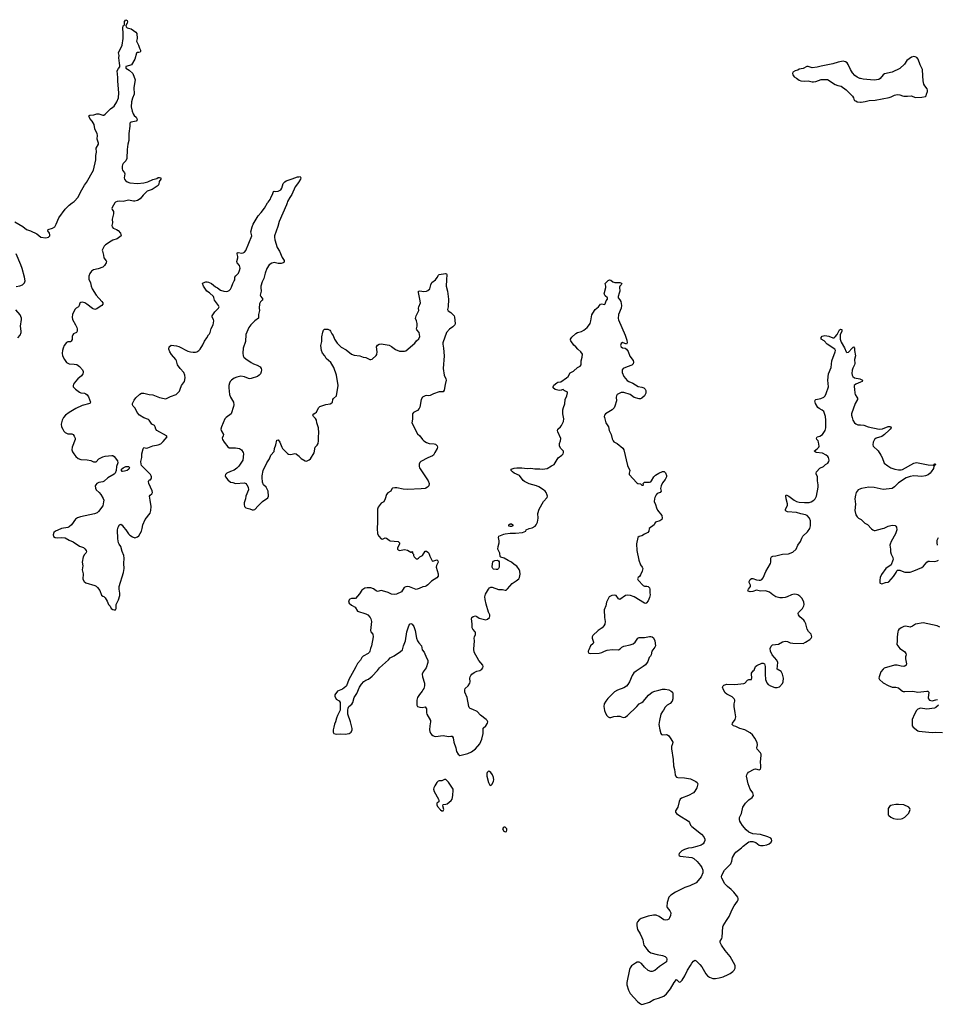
# Model space of a CAD drawing. Header units: inches. Extents: x 2005975 to 2217453, y 644152 to 846769.
# Tile 76 of 162: x 2106964 to 2121191, y 697570 to 712843. Entities that reach past the tile are written whole.
import ezdxf

# ---------------------------------------------------------------- set-up
doc = ezdxf.new("R2010")
doc.units = ezdxf.units.IN
doc.header["$MEASUREMENT"] = 0
for name, color, linetype in [('C1619', 7, 'Continuous'), ('C1700', 7, 'Continuous'), ('C1701', 7, 'Continuous'), ('C1710', 7, 'Continuous'), ('C1711', 7, 'Continuous'), ('C1720', 7, 'Continuous'), ('C1721', 7, 'Continuous')]:
    doc.layers.add(name, color=color, linetype=linetype)

msp = doc.modelspace()

# ---------------------------------------------------------------- linework, layer by layer
at = {"layer": 'C1619', "color": 6, "elevation": 300}
msp.add_lwpolyline([(2117383, 700000), (2117332, 699990), (2117272, 699970), (2117230, 699949), (2117187, 699910), (2117183, 699890), (2117190, 699878), (2117202, 699870), (2117386, 699846), (2117414, 699834), (2117470, 699784), (2117521, 699721), (2117540, 699690), (2117557, 699650), (2117558, 699610), (2117530, 699550), (2117485, 699490), (2117450, 699456), (2117355, 699410), (2117278, 699382), (2117131, 699309), (2117059, 699261), (2117030, 699230), (2117002, 699150), (2116996, 699090), (2117002, 699070), (2117042, 699022), (2117058, 698990), (2117053, 698950), (2117040, 698910), (2117030, 698892), (2117010, 698879), (2116970, 698878), (2116950, 698883), (2116878, 698930), (2116830, 698952), (2116790, 698955), (2116710, 698937), (2116600, 698900), (2116570, 698880), (2116545, 698850), (2116534, 698830), (2116530, 698790), (2116543, 698730), (2116583, 698663), (2116609, 698609), (2116624, 698570), (2116634, 698510), (2116643, 698490), (2116686, 698426), (2116710, 698400), (2116750, 698370), (2116850, 698344), (2116930, 698330), (2116973, 698313), (2116991, 698291), (2116996, 698270), (2116991, 698230), (2116882, 698158), (2116810, 698094), (2116770, 698078), (2116750, 698078), (2116710, 698097), (2116650, 698147), (2116603, 698203), (2116570, 698225), (2116538, 698222), (2116512, 698208), (2116452, 698168), (2116430, 698137), (2116420, 698110), (2116376, 697910), (2116377, 697870), (2116402, 697790), (2116430, 697739), (2116550, 697608), (2116590, 697576), (2116610, 697570), (2116633, 697573), (2116730, 697604), (2116797, 697643), (2116870, 697665), (2116950, 697699), (2116990, 697732), (2117052, 697808), (2117110, 697910), (2117150, 697957), (2117190, 697916), (2117210, 697917), (2117236, 697944), (2117277, 698010), (2117318, 698102), (2117367, 698170), (2117386, 698210), (2117410, 698241), (2117430, 698255), (2117450, 698245), (2117510, 698187), (2117538, 698150), (2117603, 698043), (2117630, 698011), (2117661, 697990), (2117710, 697972), (2117750, 697970), (2117810, 697980), (2117870, 697998), (2117950, 698034), (2117979, 698050), (2118019, 698081), (2118040, 698100), (2118056, 698130), (2118059, 698150), (2118055, 698170), (2118006, 698266), (2117981, 698310), (2117904, 698404), (2117846, 698490), (2117827, 698530), (2117826, 698550), (2117850, 698590), (2117856, 698610), (2117866, 698770), (2117871, 698790), (2117922, 698870), (2117966, 698930), (2118010, 699042), (2118041, 699099), (2118091, 699170), (2118102, 699190), (2118104, 699210), (2118096, 699230), (2118038, 699310), (2117996, 699350), (2117936, 699396), (2117898, 699438), (2117850, 699529), (2117846, 699550), (2117850, 699576), (2117890, 699652), (2117988, 699750), (2118006, 699790), (2118014, 699850), (2118050, 699908), (2118070, 699930), (2118110, 699959), (2118155, 700000)], dxfattribs=at)
at = {"layer": 'C1700', "color": 6, "elevation": 300}
for points in [[(2106890, 709707), (2107010, 709635), (2107070, 709589), (2107130, 709567), (2107230, 709520), (2107289, 709469), (2107370, 709460), (2107390, 709463), (2107410, 709470), (2107430, 709489), (2107433, 709507), (2107425, 709530), (2107400, 709570), (2107407, 709590), (2107472, 709608), (2107506, 709630), (2107528, 709670), (2107570, 709770), (2107670, 709903), (2107730, 709966), (2107778, 710000)], [(2108437, 710000), (2108396, 709930), (2108394, 709914), (2108399, 709899), (2108416, 709870), (2108418, 709858), (2108416, 709830), (2108398, 709750), (2108402, 709690), (2108394, 709650), (2108397, 709630), (2108411, 709610), (2108462, 709590), (2108490, 709572), (2108526, 709530), (2108534, 709510), (2108535, 709490), (2108477, 709443), (2108410, 709423), (2108382, 709410), (2108293, 709350), (2108275, 709330), (2108251, 709290), (2108244, 709270), (2108245, 709250), (2108262, 709190), (2108267, 709150), (2108304, 709104), (2108307, 709090), (2108303, 709070), (2108276, 709030), (2108250, 709006), (2108181, 708979), (2108110, 708962), (2108077, 708943), (2108050, 708905), (2108036, 708864), (2108038, 708818), (2108060, 708760), (2108070, 708710), (2108086, 708670), (2108151, 708570), (2108237, 708470), (2108250, 708450), (2108255, 708430), (2108236, 708410), (2108210, 708396), (2108160, 708360), (2108130, 708347), (2108090, 708361), (2108005, 708430), (2107971, 708451), (2107930, 708460), (2107910, 708456), (2107896, 708444), (2107887, 708410), (2107873, 708390), (2107840, 708370), (2107818, 708350), (2107783, 708270), (2107777, 708230), (2107780, 708190), (2107830, 708110), (2107849, 708070), (2107855, 708050), (2107854, 708010), (2107844, 707990), (2107800, 707970), (2107785, 707955), (2107779, 707930), (2107777, 707883), (2107764, 707856), (2107750, 707846), (2107710, 707845), (2107690, 707835), (2107655, 707790), (2107635, 707750), (2107627, 707713), (2107622, 707670), (2107627, 707627), (2107658, 707570), (2107690, 707527), (2107730, 707505), (2107810, 707500), (2107850, 707492), (2107890, 707462), (2107935, 707410), (2107947, 707387), (2107949, 707370), (2107942, 707350), (2107921, 707319), (2107864, 707270), (2107827, 707230), (2107799, 707190), (2107790, 707170), (2107791, 707150), (2107828, 707110), (2107890, 707067), (2107910, 707057), (2107970, 707052), (2107990, 707040), (2108010, 707022), (2108030, 706993), (2108063, 706910), (2108050, 706890), (2107930, 706856), (2107832, 706810), (2107730, 706751), (2107673, 706710), (2107643, 706670), (2107622, 706630), (2107607, 706570), (2107614, 706530), (2107630, 706489), (2107650, 706459), (2107670, 706439), (2107688, 706428), (2107710, 706421), (2107770, 706420), (2107790, 706410), (2107810, 706383), (2107822, 706350), (2107822, 706330), (2107777, 706210), (2107773, 706170), (2107782, 706142), (2107801, 706110), (2107833, 706070), (2107870, 706038), (2107910, 706022), (2108010, 706017), (2108064, 706004), (2108110, 705986), (2108150, 705983), (2108192, 706030), (2108250, 706061), (2108290, 706073), (2108390, 706084), (2108410, 706081), (2108430, 706070), (2108478, 705998), (2108486, 705970), (2108462, 705910), (2108460, 705850), (2108444, 705810), (2108426, 705794), (2108330, 705738), (2108275, 705685), (2108250, 705674), (2108190, 705665), (2108161, 705650), (2108144, 705630), (2108135, 705610), (2108137, 705577), (2108151, 705550), (2108194, 705510), (2108219, 705479), (2108258, 705418), (2108266, 705390), (2108265, 705365), (2108250, 705303), (2108184, 705216), (2108164, 705196), (2108124, 705176), (2107906, 705134), (2107862, 705118), (2107830, 705095), (2107765, 705010), (2107730, 704975), (2107710, 704965), (2107610, 704951), (2107557, 704923), (2107521, 704910), (2107495, 704890), (2107484, 704850), (2107490, 704826), (2107513, 704813), (2107550, 704808), (2107610, 704810), (2107670, 704804), (2107730, 704770), (2107790, 704744), (2107890, 704677), (2107954, 704654), (2107974, 704634), (2107992, 704610), (2107998, 704590), (2107991, 704570), (2107970, 704549), (2107950, 704513), (2107932, 704430), (2107942, 704370), (2107934, 704310), (2107947, 704250), (2107944, 704164), (2107963, 704130), (2107991, 704110), (2108130, 704068), (2108150, 704056), (2108170, 704036), (2108206, 703990), (2108230, 703919), (2108250, 703902), (2108270, 703897), (2108290, 703875), (2108322, 703822), (2108342, 703770), (2108364, 703744), (2108383, 703710), (2108410, 703695), (2108430, 703691), (2108450, 703691), (2108461, 703710), (2108459, 703770), (2108498, 703842), (2108518, 703910), (2108518, 703950), (2108504, 704010), (2108506, 704050), (2108572, 704270), (2108582, 704330), (2108579, 704410), (2108583, 704490), (2108576, 704530), (2108553, 704593), (2108534, 704670), (2108508, 704708), (2108498, 704730), (2108486, 704790), (2108482, 704930), (2108490, 704971), (2108510, 705007), (2108530, 705016), (2108550, 705004), (2108572, 704970), (2108610, 704930), (2108648, 704868), (2108670, 704846), (2108710, 704820), (2108750, 704806), (2108790, 704819), (2108810, 704836), (2108850, 704910), (2108863, 704950), (2108874, 705010), (2108909, 705089), (2108984, 705190), (2108998, 705230), (2109000, 705290), (2108988, 705390), (2108976, 705450), (2108985, 705470), (2109013, 705490), (2109024, 705510), (2109017, 705537), (2108967, 705650), (2108962, 705678), (2108965, 705695), (2108976, 705704), (2108992, 705708), (2109001, 705719), (2109007, 705730), (2109006, 705750), (2109002, 705770), (2108990, 705790), (2108870, 705911), (2108854, 705930), (2108846, 705950), (2108840, 705990), (2108856, 706050), (2108855, 706110), (2108876, 706184), (2108890, 706206), (2108930, 706198), (2108950, 706200), (2109030, 706232), (2109112, 706248), (2109150, 706263), (2109190, 706299), (2109249, 706370), (2109239, 706390), (2109092, 706470), (2109074, 706490), (2109065, 706530), (2109052, 706550), (2109010, 706570), (2108970, 706630), (2108959, 706639), (2108890, 706667), (2108823, 706710), (2108786, 706750), (2108755, 706815), (2108723, 706850), (2108713, 706870), (2108714, 706890), (2108737, 706943), (2108762, 706978), (2108824, 707036), (2108852, 707048), (2108890, 707052), (2108970, 707029), (2109030, 707022), (2109130, 706985), (2109205, 706965), (2109230, 706963), (2109303, 706997), (2109390, 707028), (2109440, 707080), (2109454, 707110), (2109470, 707171), (2109518, 707230), (2109530, 707290), (2109524, 707330), (2109506, 707370), (2109454, 707430), (2109412, 707490), (2109393, 707550), (2109383, 707570), (2109318, 707650), (2109292, 707690), (2109276, 707730), (2109282, 707770), (2109310, 707794), (2109395, 707785), (2109430, 707773), (2109570, 707703), (2109610, 707692), (2109652, 707688), (2109690, 707688), (2109710, 707693), (2109741, 707710), (2109762, 707730), (2109803, 707797), (2109830, 707858), (2109865, 707910), (2109890, 707957), (2109908, 707972), (2109916, 707990), (2109930, 708055), (2109965, 708110), (2109973, 708170), (2109970, 708190), (2109948, 708228), (2109949, 708251), (2109988, 708312), (2110000, 708324)], [(2106910, 708705), (2106966, 708714), (2107008, 708732), (2107040, 708760), (2107048, 708790), (2107039, 708850), (2107002, 708982), (2106982, 709042), (2106910, 709212)], [(2110000, 708472), (2109986, 708490), (2109975, 708535), (2109968, 708548), (2109904, 708604), (2109863, 708630), (2109812, 708710), (2109797, 708750), (2109810, 708761), (2109850, 708775), (2109870, 708778), (2109890, 708774), (2109939, 708750), (2109998, 708698), (2110000, 708697)], [(2106937, 707910), (2106970, 707950), (2106984, 707990), (2106985, 708010), (2106975, 708090), (2106992, 708190), (2106992, 708212), (2106970, 708266), (2106902, 708342)]]:
    msp.add_lwpolyline(points, dxfattribs=at)
msp.add_lwpolyline([(2108556, 705836), (2108550, 705836), (2108540, 705850), (2108544, 705870), (2108566, 705890), (2108590, 705904), (2108610, 705910), (2108654, 705910), (2108662, 705902), (2108665, 705890), (2108656, 705870), (2108630, 705850), (2108590, 705838)], close=True, dxfattribs=at)
at = {"layer": 'C1701', "color": 6, "elevation": 300}
msp.add_lwpolyline([(2107778, 710000), (2107810, 710023), (2107870, 710090), (2107905, 710170), (2107970, 710277), (2108001, 710319), (2108110, 710510), (2108144, 710670), (2108146, 710734), (2108156, 710790), (2108151, 710850), (2108183, 710910), (2108187, 710930), (2108167, 710990), (2108169, 711050), (2108165, 711070), (2108130, 711149), (2108117, 711217), (2108089, 711269), (2108053, 711310), (2108034, 711350), (2108050, 711363), (2108112, 711368), (2108158, 711382), (2108190, 711382), (2108250, 711360), (2108270, 711364), (2108290, 711375), (2108370, 711459), (2108410, 711485), (2108430, 711504), (2108472, 711568), (2108496, 711630), (2108501, 711710), (2108485, 711890), (2108487, 711947), (2108477, 712050), (2108493, 712087), (2108517, 712110), (2108518, 712130), (2108509, 712170), (2108503, 712250), (2108505, 712285), (2108493, 712330), (2108551, 712449), (2108566, 712550), (2108568, 712630), (2108562, 712718), (2108570, 712745), (2108582, 712758), (2108586, 712770), (2108590, 712813), (2108610, 712843), (2108630, 712832), (2108634, 712810), (2108628, 712790), (2108607, 712753), (2108616, 712730), (2108630, 712716), (2108690, 712699), (2108763, 712650), (2108778, 712630), (2108787, 712550), (2108776, 712510), (2108804, 712450), (2108819, 712399), (2108839, 712370), (2108839, 712350), (2108830, 712339), (2108810, 712333), (2108790, 712334), (2108774, 712326), (2108750, 712230), (2108695, 712145), (2108668, 712132), (2108610, 712115), (2108607, 712110), (2108611, 712090), (2108661, 712061), (2108719, 712010), (2108753, 711910), (2108735, 711790), (2108737, 711690), (2108710, 711624), (2108697, 711570), (2108693, 711490), (2108706, 711426), (2108722, 711382), (2108739, 711359), (2108770, 711330), (2108781, 711310), (2108783, 711290), (2108770, 711270), (2108690, 711255), (2108675, 711245), (2108669, 711231), (2108669, 711190), (2108655, 711075), (2108654, 710970), (2108640, 710910), (2108632, 710830), (2108626, 710690), (2108609, 710651), (2108570, 710613), (2108557, 710590), (2108551, 710570), (2108550, 710530), (2108558, 710510), (2108589, 710470), (2108594, 710454), (2108583, 710390), (2108589, 710369), (2108604, 710350), (2108628, 710330), (2108670, 710313), (2108790, 710300), (2108890, 710310), (2108950, 710328), (2109030, 710366), (2109090, 710381), (2109110, 710394), (2109130, 710397), (2109152, 710390), (2109150, 710370), (2109126, 710334), (2109120, 710290), (2109109, 710270), (2109018, 710210), (2108938, 710182), (2108877, 710123), (2108830, 710065), (2108790, 710036), (2108750, 710026), (2108730, 710026), (2108650, 710045), (2108570, 710025), (2108510, 710028), (2108475, 710025), (2108450, 710015), (2108438, 710002), (2108437, 710000)], dxfattribs=at)
at = {"layer": 'C1710', "color": 6, "elevation": 300}
for points in [[(2110000, 708697), (2110030, 708683), (2110078, 708650), (2110130, 708634), (2110170, 708629), (2110190, 708632), (2110210, 708642), (2110230, 708663), (2110250, 708695), (2110268, 708750), (2110290, 708790), (2110297, 708810), (2110301, 708850), (2110314, 708870), (2110356, 708910), (2110371, 708950), (2110380, 708990), (2110372, 709030), (2110336, 709070), (2110330, 709090), (2110345, 709150), (2110346, 709170), (2110336, 709210), (2110337, 709223), (2110341, 709230), (2110350, 709233), (2110410, 709222), (2110430, 709224), (2110450, 709236), (2110470, 709263), (2110562, 709490), (2110547, 709553), (2110568, 709630), (2110585, 709670), (2110662, 709798), (2110708, 709850), (2110760, 709920), (2110808, 710000)], [(2111111, 710000), (2111100, 709970), (2110987, 709710), (2110967, 709633), (2110916, 709490), (2110914, 709470), (2110920, 709430), (2110958, 709310), (2110992, 709250), (2111035, 709155), (2111062, 709110), (2111065, 709090), (2111061, 709079), (2111051, 709070), (2111018, 709062), (2110970, 709062), (2110910, 709078), (2110872, 709068), (2110830, 709038), (2110798, 708982), (2110768, 708910), (2110751, 708830), (2110725, 708775), (2110703, 708710), (2110700, 708690), (2110707, 708630), (2110693, 708570), (2110700, 708550), (2110733, 708510), (2110723, 708490), (2110695, 708465), (2110683, 708437), (2110679, 708370), (2110681, 708330), (2110667, 708270), (2110667, 708213), (2110610, 708170), (2110548, 708112), (2110515, 708070), (2110470, 707960), (2110466, 707850), (2110427, 707750), (2110421, 707670), (2110429, 707629), (2110440, 707610), (2110470, 707582), (2110550, 707525), (2110590, 707505), (2110646, 707486), (2110690, 707457), (2110710, 707430), (2110715, 707410), (2110710, 707379), (2110696, 707350), (2110678, 707330), (2110650, 707310), (2110550, 707275), (2110530, 707271), (2110510, 707275), (2110450, 707303), (2110390, 707312), (2110330, 707300), (2110290, 707284), (2110250, 707254), (2110229, 707231), (2110215, 707205), (2110207, 707167), (2110207, 707130), (2110216, 707030), (2110230, 706990), (2110276, 706910), (2110283, 706870), (2110279, 706841), (2110240, 706730), (2110163, 706670), (2110145, 706650), (2110092, 706530), (2110081, 706490), (2110085, 706470), (2110121, 706410), (2110120, 706390), (2110105, 706350), (2110110, 706330), (2110132, 706290), (2110190, 706216), (2110210, 706203), (2110230, 706200), (2110310, 706201), (2110373, 706193), (2110404, 706170), (2110429, 706130), (2110432, 706110), (2110421, 706010), (2110361, 705919), (2110330, 705886), (2110290, 705857), (2110230, 705836), (2110177, 705810), (2110157, 705790), (2110150, 705770), (2110153, 705750), (2110190, 705705), (2110230, 705671), (2110270, 705664), (2110311, 705651), (2110450, 705659), (2110468, 705648), (2110486, 705626), (2110507, 705590), (2110511, 705551), (2110470, 705450), (2110465, 705410), (2110446, 705350), (2110443, 705323), (2110447, 705290), (2110471, 705271), (2110534, 705254), (2110570, 705238), (2110590, 705238), (2110610, 705246), (2110659, 705301), (2110730, 705370), (2110810, 705427), (2110823, 705450), (2110815, 705530), (2110806, 705550), (2110783, 705590), (2110743, 705630), (2110727, 705667), (2110723, 705743), (2110725, 705770), (2110741, 705850), (2110793, 705967), (2110835, 706030), (2110857, 706090), (2110910, 706145), (2110915, 706190), (2110937, 706250), (2110950, 706322), (2110970, 706325), (2110995, 706290), (2111027, 706210), (2111039, 706190), (2111115, 706115), (2111130, 706104), (2111170, 706097), (2111230, 706112), (2111250, 706107), (2111283, 706083), (2111290, 706077), (2111294, 706073), (2111330, 706036), (2111390, 706001), (2111410, 705995), (2111450, 706014), (2111470, 706031), (2111530, 706124), (2111545, 706210), (2111578, 706242), (2111591, 706269), (2111596, 706310), (2111595, 706370), (2111604, 706436), (2111597, 706510), (2111571, 706590), (2111566, 706630), (2111550, 706658), (2111518, 706690), (2111510, 706710), (2111523, 706730), (2111550, 706744), (2111563, 706757), (2111598, 706822), (2111618, 706842), (2111710, 706876), (2111775, 706885), (2111802, 706898), (2111812, 706910), (2111819, 706950), (2111830, 706968), (2111875, 707010), (2111902, 707170), (2111875, 707330), (2111835, 707450), (2111790, 707524), (2111714, 707590), (2111696, 707630), (2111661, 707670), (2111642, 707710), (2111631, 707790), (2111647, 707853), (2111650, 707922), (2111663, 707997), (2111675, 708025), (2111690, 708041), (2111710, 708043), (2111740, 708040), (2111770, 708028), (2111785, 708010), (2111803, 707970), (2111823, 707943), (2111843, 707890), (2111885, 707825), (2111950, 707763), (2112024, 707724), (2112110, 707655), (2112150, 707641), (2112238, 707630), (2112290, 707610), (2112330, 707602), (2112390, 707574), (2112410, 707571), (2112430, 707579), (2112490, 707635), (2112501, 707650), (2112507, 707690), (2112498, 707770), (2112510, 707793), (2112538, 707810), (2112570, 707814), (2112690, 707793), (2112730, 707773), (2112790, 707725), (2112850, 707700), (2112930, 707699), (2112950, 707705), (2113090, 707823), (2113118, 707862), (2113150, 707895), (2113167, 707930), (2113156, 707990), (2113120, 708030), (2113117, 708050), (2113126, 708090), (2113128, 708130), (2113118, 708170), (2113099, 708210), (2113110, 708250), (2113144, 708310), (2113150, 708330), (2113148, 708370), (2113153, 708390), (2113178, 708450), (2113170, 708510), (2113146, 708610), (2113148, 708632), (2113170, 708639), (2113232, 708628), (2113270, 708633), (2113290, 708642), (2113321, 708670), (2113340, 708730), (2113356, 708764), (2113412, 708810), (2113438, 708842), (2113459, 708881), (2113469, 708891), (2113568, 708908), (2113582, 708902), (2113588, 708890), (2113579, 708810), (2113577, 708710), (2113596, 708630), (2113613, 708507), (2113607, 708390), (2113598, 708350), (2113609, 708329), (2113650, 708300), (2113700, 708250), (2113707, 708230), (2113717, 708130), (2113710, 708109), (2113680, 708080), (2113630, 708045), (2113582, 707990), (2113523, 707830), (2113522, 707810), (2113537, 707750), (2113543, 707630), (2113529, 707430), (2113543, 707330), (2113572, 707270), (2113577, 707250), (2113558, 707182), (2113546, 707094), (2113529, 707071), (2113470, 707070), (2113382, 707038), (2113330, 707012), (2113307, 707007), (2113270, 707016), (2113250, 707010), (2113210, 706986), (2113186, 706950), (2113168, 706832), (2113158, 706810), (2113130, 706781), (2113070, 706750), (2113055, 706730), (2113052, 706710), (2113053, 706647), (2113045, 706590), (2113130, 706420), (2113166, 706386), (2113207, 706330), (2113229, 706309), (2113270, 706285), (2113310, 706271), (2113390, 706265), (2113410, 706260), (2113435, 706235), (2113442, 706210), (2113439, 706190), (2113400, 706130), (2113382, 706090), (2113364, 706076), (2113290, 706047), (2113181, 705990), (2113167, 705973), (2113159, 705950), (2113155, 705910), (2113161, 705890), (2113295, 705690), (2113311, 705650), (2113305, 705615), (2113288, 705590), (2113263, 705577), (2113249, 705571), (2113190, 705564), (2112976, 705556), (2112910, 705561), (2112810, 705583), (2112778, 705582), (2112746, 705574), (2112734, 705566), (2112716, 705530), (2112670, 705504), (2112650, 705480), (2112630, 705409), (2112610, 705362), (2112570, 705342), (2112521, 705279), (2112513, 705250), (2112510, 705210), (2112513, 705050), (2112505, 704950), (2112512, 704870), (2112531, 704830), (2112570, 704791), (2112590, 704787), (2112630, 704808), (2112650, 704803), (2112690, 704770), (2112710, 704758), (2112830, 704748), (2112855, 704730), (2112854, 704710), (2112824, 704650), (2112824, 704630), (2112830, 704618), (2112850, 704608), (2112930, 704625), (2112975, 704615), (2113030, 704582), (2113038, 704582), (2113050, 704594), (2113054, 704590), (2113054, 704570), (2113070, 704554), (2113072, 704530), (2113082, 704510), (2113110, 704482), (2113130, 704482), (2113146, 704490), (2113168, 704512), (2113210, 704532), (2113250, 704598), (2113270, 704598), (2113290, 704585), (2113307, 704567), (2113321, 704521), (2113358, 704450), (2113370, 704443), (2113430, 704463), (2113448, 704448), (2113450, 704430), (2113425, 704375), (2113423, 704350), (2113452, 704250), (2113450, 704210), (2113433, 704187), (2113347, 704133), (2113290, 704077), (2113270, 704061), (2113250, 704052), (2113216, 704044), (2113159, 704021), (2113110, 704007), (2113010, 704045), (2112970, 704049), (2112950, 704044), (2112927, 704033), (2112882, 703970), (2112808, 703932), (2112772, 703928), (2112730, 703930), (2112677, 703957), (2112590, 703985), (2112570, 703988), (2112510, 703976), (2112490, 703984), (2112450, 704017), (2112410, 704031), (2112350, 704032), (2112314, 704026), (2112267, 703993), (2112230, 703937), (2112170, 703866), (2112150, 703863), (2112110, 703865), (2112084, 703856), (2112074, 703846), (2112064, 703810), (2112071, 703790), (2112110, 703761), (2112167, 703730), (2112203, 703670), (2112330, 703628), (2112360, 703610), (2112400, 703570), (2112410, 703550), (2112416, 703510), (2112401, 703370), (2112408, 703350), (2112440, 703310), (2112446, 703270), (2112418, 703130), (2112403, 703090), (2112395, 703050), (2112385, 703030), (2112366, 703010), (2112290, 702970), (2112270, 702950), (2112250, 702909), (2112201, 702859), (2112176, 702804), (2112142, 702750), (2112067, 702610), (2112030, 702510), (2112022, 702498), (2111970, 702459), (2111891, 702430), (2111852, 702370), (2111851, 702350), (2111870, 702302), (2111917, 702277), (2111930, 702254), (2111931, 702131), (2111891, 702050), (2111875, 702010), (2111859, 701950), (2111843, 701917), (2111836, 701870), (2111825, 701830), (2111825, 701790), (2111834, 701770), (2111870, 701758), (2111930, 701764), (2112010, 701763), (2112070, 701771), (2112104, 701790), (2112119, 701830), (2112119, 701850), (2112093, 701950), (2112053, 702073), (2112049, 702131), (2112057, 702163), (2112069, 702191), (2112112, 702228), (2112130, 702251), (2112152, 702330), (2112190, 702391), (2112232, 702490), (2112264, 702536), (2112302, 702578), (2112330, 702596), (2112370, 702613), (2112430, 702659), (2112511, 702749), (2112541, 702790), (2112684, 702916), (2112710, 702945), (2112770, 702974), (2112870, 703042), (2112900, 703070), (2112914, 703130), (2112944, 703210), (2112968, 703350), (2112986, 703410), (2113010, 703465), (2113030, 703476), (2113050, 703465), (2113073, 703430), (2113097, 703370), (2113118, 703250), (2113130, 703210), (2113150, 703179), (2113194, 703130), (2113205, 703070), (2113233, 703030), (2113270, 702945), (2113291, 702910), (2113291, 702870), (2113268, 702792), (2113218, 702730), (2113205, 702690), (2113210, 702651), (2113240, 702550), (2113241, 702510), (2113230, 702468), (2113212, 702450), (2113206, 702430), (2113163, 702377), (2113134, 702330), (2113123, 702290), (2113119, 702210), (2113131, 702190), (2113170, 702177), (2113205, 702175), (2113250, 702186), (2113270, 702151), (2113270, 702090), (2113275, 702070), (2113333, 701970), (2113335, 701950), (2113323, 701890), (2113318, 701830), (2113323, 701803), (2113335, 701775), (2113350, 701755), (2113370, 701739), (2113390, 701729), (2113410, 701725), (2113530, 701739), (2113610, 701722), (2113650, 701731), (2113670, 701727), (2113684, 701704), (2113694, 701634), (2113728, 701548), (2113737, 701490), (2113763, 701450), (2113790, 701431), (2113910, 701460), (2113970, 701486), (2114030, 701531), (2114097, 701610), (2114130, 701682), (2114148, 701770), (2114148, 701852), (2114192, 701888), (2114218, 701930), (2114220, 701950), (2114212, 701970), (2114195, 701990), (2114110, 702055), (2114056, 702110), (2113990, 702144), (2113950, 702158), (2113934, 702174), (2113927, 702190), (2113902, 702330), (2113863, 702410), (2113866, 702450), (2113873, 702467), (2113916, 702510), (2113942, 702550), (2113946, 702570), (2113943, 702630), (2113946, 702650), (2113956, 702670), (2113973, 702690), (2114010, 702717), (2114050, 702736), (2114097, 702750), (2114130, 702769), (2114146, 702790), (2114152, 702810), (2114147, 702830), (2114082, 702902), (2114008, 703030), (2114003, 703077), (2114013, 703210), (2114010, 703250), (2114013, 703270), (2114031, 703309), (2114032, 703330), (2114024, 703350), (2113988, 703388), (2113977, 703410), (2113980, 703470), (2113968, 703550), (2113976, 703570), (2113994, 703586), (2114030, 703595), (2114050, 703588), (2114090, 703561), (2114110, 703553), (2114190, 703536), (2114217, 703543), (2114247, 703570), (2114255, 703590), (2114252, 703610), (2114232, 703652), (2114197, 703777), (2114180, 703850), (2114177, 703890), (2114188, 703930), (2114230, 704010), (2114248, 704032), (2114270, 704041), (2114290, 704040), (2114390, 704006), (2114450, 704003), (2114490, 703992), (2114504, 703996), (2114527, 704013), (2114601, 704099), (2114663, 704137), (2114701, 704170), (2114713, 704190), (2114723, 704243), (2114720, 704290), (2114710, 704317), (2114670, 704365), (2114630, 704390), (2114590, 704430), (2114536, 704456), (2114473, 704493), (2114426, 704506), (2114414, 704514), (2114406, 704570), (2114379, 704630), (2114380, 704670), (2114400, 704730), (2114398, 704758), (2114386, 704810), (2114391, 704830), (2114470, 704864), (2114492, 704868), (2114570, 704876), (2114650, 704877), (2114761, 704890), (2114809, 704910), (2114819, 704930), (2114865, 704950), (2114910, 704960), (2114954, 704986), (2114974, 705010), (2114993, 705050), (2115002, 705110), (2114996, 705184), (2115017, 705250), (2115083, 705370), (2115141, 705430), (2115146, 705450), (2115144, 705470), (2115125, 705510), (2115110, 705530), (2115086, 705550), (2115015, 705595), (2114977, 705610), (2114863, 705643), (2114790, 705678), (2114770, 705697), (2114712, 705772), (2114632, 705810), (2114604, 705830), (2114585, 705850), (2114584, 705870), (2114633, 705887), (2114674, 705894), (2114750, 705893), (2114830, 705882), (2114890, 705884), (2114950, 705877), (2115030, 705876), (2115070, 705870), (2115140, 705880), (2115210, 705925), (2115250, 705941), (2115313, 706047), (2115370, 706088), (2115391, 706110), (2115397, 706130), (2115393, 706150), (2115352, 706192), (2115332, 706230), (2115332, 706268), (2115351, 706310), (2115353, 706347), (2115305, 706450), (2115301, 706470), (2115308, 706490), (2115349, 706530), (2115363, 706550), (2115393, 706610), (2115398, 706650), (2115383, 706730), (2115383, 706790), (2115394, 706830), (2115416, 706884), (2115422, 706950), (2115448, 707010), (2115455, 707055), (2115450, 707072), (2115410, 707084), (2115396, 707096), (2115390, 707109), (2115370, 707103), (2115364, 707096), (2115330, 707091), (2115267, 707107), (2115235, 707130), (2115233, 707150), (2115246, 707174), (2115290, 707212), (2115310, 707223), (2115355, 707225), (2115443, 707290), (2115467, 707310), (2115497, 707363), (2115550, 707390), (2115613, 707447), (2115656, 707470), (2115668, 707490), (2115667, 707550), (2115687, 707610), (2115690, 707653), (2115666, 707690), (2115620, 707730), (2115589, 707769), (2115555, 707795), (2115510, 707859), (2115505, 707870), (2115506, 707890), (2115524, 707916), (2115585, 707975), (2115610, 707992), (2115673, 708007), (2115710, 708025), (2115761, 708070), (2115785, 708095), (2115807, 708130), (2115820, 708170), (2115835, 708265), (2115848, 708292), (2115886, 708350), (2115938, 708390), (2115970, 708431), (2115990, 708438), (2116030, 708425), (2116042, 708438), (2116059, 708481), (2116077, 708510), (2116076, 708530), (2116041, 708561), (2116028, 708590), (2116051, 708690), (2116053, 708710), (2116044, 708750), (2116050, 708760), (2116090, 708797), (2116110, 708807), (2116130, 708801), (2116158, 708778), (2116190, 708765), (2116267, 708767), (2116295, 708755), (2116300, 708750), (2116290, 708730), (2116270, 708710), (2116265, 708695), (2116268, 708630), (2116261, 708599), (2116241, 708550), (2116241, 708530), (2116270, 708499), (2116284, 708470), (2116293, 708410), (2116287, 708370), (2116247, 708270), (2116244, 708210), (2116247, 708187), (2116354, 707950), (2116376, 707870), (2116383, 707830), (2116370, 707809), (2116310, 707834), (2116290, 707822), (2116279, 707790), (2116291, 707770), (2116310, 707755), (2116350, 707747), (2116374, 707734), (2116396, 707696), (2116424, 707624), (2116475, 707555), (2116483, 707530), (2116477, 707503), (2116455, 707485), (2116380, 707460), (2116319, 707430), (2116306, 707410), (2116303, 707390), (2116306, 707370), (2116329, 707309), (2116385, 707245), (2116410, 707230), (2116470, 707207), (2116553, 707153), (2116610, 707141), (2116639, 707130), (2116661, 707110), (2116670, 707093), (2116670, 707050), (2116652, 707010), (2116610, 706971), (2116590, 706960), (2116570, 706960), (2116490, 706982), (2116427, 707027), (2116330, 707058), (2116290, 707060), (2116250, 707042), (2116230, 707030), (2116217, 707010), (2116213, 706990), (2116215, 706930), (2116192, 706848), (2116179, 706821), (2116149, 706791), (2116049, 706730), (2116032, 706708), (2116027, 706690), (2116030, 706670), (2116050, 706590), (2116091, 706530), (2116106, 706470), (2116134, 706410), (2116150, 706341), (2116164, 706310), (2116177, 706297), (2116230, 706268), (2116315, 706195), (2116333, 706173), (2116389, 705929), (2116422, 705850), (2116411, 705810), (2116415, 705790), (2116530, 705659), (2116550, 705648), (2116590, 705643), (2116610, 705623), (2116630, 705621), (2116636, 705630), (2116633, 705650), (2116649, 705670), (2116730, 705669), (2116750, 705677), (2116762, 705690), (2116794, 705750), (2116821, 705779), (2116872, 705810), (2116933, 705833), (2116954, 705834), (2116975, 705815), (2116992, 705772), (2116990, 705750), (2116970, 705710), (2116930, 705657), (2116908, 705610), (2116901, 705570), (2116909, 705530), (2116894, 705510), (2116850, 705492), (2116830, 705473), (2116810, 705430), (2116807, 705410), (2116803, 705370), (2116823, 705323), (2116836, 705270), (2116855, 705235), (2116918, 705150), (2116926, 705110), (2116918, 705090), (2116891, 705069), (2116824, 705050), (2116809, 705031), (2116799, 705010), (2116722, 704950), (2116716, 704910), (2116702, 704890), (2116650, 704864), (2116610, 704836), (2116570, 704825), (2116550, 704810), (2116525, 704715), (2116532, 704610), (2116562, 704462), (2116587, 704387), (2116615, 704350), (2116623, 704330), (2116616, 704290), (2116590, 704230), (2116574, 704206), (2116555, 704190), (2116545, 704170), (2116553, 704150), (2116630, 704066), (2116650, 704058), (2116690, 704056), (2116710, 704050), (2116731, 704031), (2116736, 704010), (2116734, 703954), (2116738, 703922), (2116730, 703878), (2116706, 703830), (2116681, 703799), (2116670, 703789), (2116650, 703790), (2116492, 703892), (2116433, 703913), (2116390, 703916), (2116355, 703910), (2116270, 703850), (2116250, 703858), (2116210, 703911), (2116190, 703919), (2116144, 703910), (2116102, 703890), (2116061, 703810), (2116050, 703749), (2116027, 703690), (2116032, 703570), (2116043, 703510), (2116035, 703465), (2116021, 703439), (2115995, 703410), (2115931, 703370), (2115848, 703290), (2115839, 703270), (2115841, 703250), (2115862, 703190), (2115860, 703180), (2115854, 703166), (2115816, 703130), (2115790, 703070), (2115776, 703050), (2115777, 703037), (2115790, 703018), (2115810, 703011), (2115950, 703018), (2115990, 703029), (2116030, 703050), (2116070, 703062), (2116150, 703074), (2116250, 703070), (2116275, 703085), (2116299, 703110), (2116330, 703124), (2116430, 703147), (2116476, 703164), (2116506, 703190), (2116550, 703248), (2116570, 703258), (2116650, 703258), (2116730, 703275), (2116750, 703275), (2116772, 703270), (2116793, 703253), (2116811, 703210), (2116820, 703130), (2116813, 703110), (2116764, 703050), (2116753, 702990), (2116743, 702970), (2116725, 702950), (2116705, 702890), (2116694, 702870), (2116665, 702835), (2116632, 702808), (2116521, 702739), (2116488, 702712), (2116460, 702670), (2116417, 702570), (2116393, 702530), (2116373, 702507), (2116330, 702477), (2116235, 702445), (2116184, 702416), (2116085, 702315), (2116051, 702270), (2116028, 702230), (2116022, 702190), (2116032, 702130), (2116047, 702087), (2116067, 702050), (2116087, 702030), (2116110, 702019), (2116130, 702020), (2116174, 702034), (2116230, 702040), (2116270, 702038), (2116320, 702020), (2116350, 702022), (2116390, 702052), (2116532, 702188), (2116569, 702230), (2116610, 702250), (2116630, 702268), (2116715, 702365), (2116770, 702410), (2116813, 702427), (2116876, 702444), (2116930, 702456), (2116970, 702459), (2117030, 702446), (2117066, 702426), (2117083, 702410), (2117090, 702390), (2117092, 702310), (2117079, 702270), (2117050, 702235), (2117004, 702210), (2116970, 702179), (2116947, 702133), (2116929, 702110), (2116907, 702070), (2116883, 701970), (2116876, 701910), (2116887, 701830), (2116903, 701770), (2116914, 701754), (2116930, 701751), (2116990, 701754), (2117010, 701749), (2117030, 701735), (2117062, 701690), (2117090, 701637), (2117088, 701610), (2117070, 701570), (2117069, 701531), (2117094, 701366), (2117100, 701270), (2117117, 701210), (2117126, 701130), (2117133, 701113), (2117150, 701095), (2117170, 701090), (2117270, 701085), (2117367, 701067), (2117448, 701028), (2117468, 701010), (2117476, 700990), (2117463, 700930), (2117430, 700874), (2117410, 700853), (2117331, 700809), (2117227, 700770), (2117204, 700750), (2117190, 700715), (2117167, 700630), (2117134, 700570), (2117130, 700550), (2117145, 700530), (2117182, 700502), (2117331, 700410), (2117351, 700390), (2117365, 700350), (2117385, 700330), (2117537, 700210), (2117570, 700167), (2117588, 700130), (2117588, 700110), (2117577, 700083), (2117559, 700061), (2117530, 700037), (2117464, 700016), (2117383, 700000)], [(2110000, 708324), (2110045, 708370), (2110054, 708390), (2110046, 708410), (2110000, 708472)], [(2118155, 700000), (2118179, 700021), (2118247, 700073), (2118270, 700088), (2118290, 700094), (2118330, 700094), (2118378, 700078), (2118430, 700039), (2118450, 700032), (2118490, 700034), (2118550, 700044), (2118583, 700057), (2118615, 700085), (2118626, 700110), (2118623, 700130), (2118610, 700145), (2118564, 700170), (2118450, 700205), (2118330, 700215), (2118270, 700240), (2118230, 700276), (2118170, 700346), (2118144, 700384), (2118131, 700411), (2118125, 700435), (2118125, 700470), (2118154, 700530), (2118176, 700630), (2118217, 700690), (2118270, 700741), (2118321, 700779), (2118340, 700810), (2118338, 700830), (2118330, 700850), (2118290, 700910), (2118258, 700990), (2118235, 701110), (2118236, 701130), (2118246, 701150), (2118266, 701170), (2118350, 701217), (2118370, 701223), (2118430, 701207), (2118442, 701210), (2118450, 701218), (2118456, 701236), (2118457, 701270), (2118449, 701329), (2118462, 701430), (2118458, 701450), (2118448, 701470), (2118396, 701530), (2118393, 701550), (2118403, 701597), (2118398, 701630), (2118360, 701700), (2118328, 701748), (2118290, 701780), (2118207, 701827), (2118130, 701849), (2118070, 701881), (2118031, 701891), (2118010, 701910), (2118016, 701930), (2118056, 701990), (2118068, 702030), (2118055, 702090), (2118043, 702190), (2118043, 702230), (2118052, 702270), (2118051, 702290), (2118041, 702310), (2118010, 702341), (2117930, 702380), (2117904, 702404), (2117874, 702450), (2117863, 702490), (2117869, 702511), (2117880, 702520), (2117930, 702538), (2118050, 702530), (2118190, 702544), (2118207, 702553), (2118250, 702600), (2118270, 702611), (2118290, 702606), (2118308, 702610), (2118313, 702633), (2118309, 702689), (2118312, 702708), (2118338, 702742), (2118350, 702751), (2118373, 702810), (2118393, 702827), (2118470, 702861), (2118490, 702862), (2118510, 702850), (2118523, 702810), (2118520, 702690), (2118530, 702606), (2118550, 702556), (2118570, 702533), (2118603, 702510), (2118670, 702482), (2118710, 702482), (2118747, 702493), (2118790, 702544), (2118803, 702570), (2118804, 702630), (2118790, 702690), (2118771, 702731), (2118710, 702770), (2118719, 702870), (2118702, 702910), (2118633, 702990), (2118607, 703047), (2118602, 703090), (2118615, 703125), (2118636, 703144), (2118730, 703157), (2118790, 703193), (2118830, 703203), (2118870, 703196), (2118910, 703179), (2118950, 703170), (2119110, 703169), (2119150, 703186), (2119214, 703230), (2119236, 703250), (2119245, 703270), (2119243, 703290), (2119233, 703310), (2119194, 703354), (2119172, 703390), (2119151, 703471), (2119134, 703514), (2119122, 703530), (2119061, 703581), (2119037, 703610), (2119034, 703630), (2119041, 703650), (2119101, 703710), (2119123, 703750), (2119127, 703770), (2119123, 703810), (2119114, 703834), (2119091, 703871), (2119060, 703900), (2119030, 703920), (2119010, 703928), (2118970, 703932), (2118930, 703921), (2118866, 703890), (2118830, 703879), (2118790, 703874), (2118750, 703876), (2118690, 703893), (2118640, 703920), (2118590, 703962), (2118530, 703983), (2118450, 703980), (2118390, 703993), (2118330, 703975), (2118290, 703970), (2118272, 703972), (2118260, 703980), (2118256, 703990), (2118265, 704010), (2118297, 704050), (2118296, 704070), (2118275, 704115), (2118274, 704130), (2118290, 704162), (2118310, 704174), (2118330, 704173), (2118390, 704153), (2118430, 704148), (2118450, 704151), (2118470, 704162), (2118490, 704183), (2118535, 704285), (2118603, 704410), (2118608, 704430), (2118608, 704490), (2118618, 704510), (2118639, 704521), (2118690, 704527), (2118789, 704550), (2118884, 704556), (2118950, 704581), (2119003, 704630), (2119029, 704691), (2119070, 704750), (2119090, 704802), (2119106, 704830), (2119181, 704899), (2119216, 704950), (2119226, 704994), (2119224, 705070), (2119211, 705111), (2119175, 705150), (2119150, 705161), (2119076, 705176), (2119010, 705200), (2118870, 705211), (2118850, 705219), (2118839, 705230), (2118837, 705250), (2118870, 705310), (2118869, 705331), (2118849, 705411), (2118843, 705457), (2118850, 705472), (2118870, 705464), (2118890, 705453), (2118970, 705388), (2119010, 705369), (2119050, 705360), (2119130, 705352), (2119204, 705356), (2119235, 705365), (2119275, 705390), (2119297, 705410), (2119317, 705450), (2119346, 705590), (2119345, 705630), (2119332, 705690), (2119336, 705756), (2119314, 705794), (2119313, 705810), (2119320, 705830), (2119370, 705887), (2119426, 705914), (2119457, 705943), (2119494, 705966), (2119511, 705990), (2119513, 706010), (2119505, 706050), (2119492, 706070), (2119470, 706086), (2119410, 706117), (2119313, 706130), (2119283, 706150), (2119336, 706190), (2119355, 706210), (2119361, 706230), (2119351, 706291), (2119343, 706310), (2119326, 706330), (2119320, 706350), (2119330, 706370), (2119370, 706382), (2119411, 706409), (2119454, 706470), (2119463, 706510), (2119464, 706630), (2119459, 706690), (2119430, 706764), (2119406, 706786), (2119360, 706810), (2119339, 706830), (2119304, 706890), (2119290, 706930), (2119297, 706943), (2119309, 706950), (2119386, 706966), (2119430, 706987), (2119453, 707010), (2119470, 707045), (2119502, 707150), (2119494, 707250), (2119506, 707350), (2119546, 707450), (2119558, 707550), (2119610, 707690), (2119612, 707710), (2119605, 707730), (2119484, 707810), (2119439, 707859), (2119393, 707890), (2119389, 707911), (2119407, 707933), (2119450, 707945), (2119510, 707936), (2119570, 707910), (2119590, 707910), (2119610, 707925), (2119639, 707961), (2119676, 708030), (2119690, 708044), (2119710, 708037), (2119712, 708010), (2119687, 707953), (2119685, 707885), (2119700, 707840), (2119753, 707753), (2119777, 707690), (2119790, 707679), (2119814, 707686), (2119870, 707750), (2119890, 707767), (2119908, 707748), (2119907, 707710), (2119923, 707630), (2119910, 707570), (2119912, 707510), (2119907, 707490), (2119881, 707439), (2119870, 707404), (2119867, 707353), (2119873, 707330), (2119884, 707310), (2119910, 707290), (2119991, 707271), (2120000, 707266)], [(2120000, 707220), (2119928, 707192), (2119902, 707170), (2119900, 707150), (2119908, 707110), (2119912, 707050), (2119919, 707030), (2119946, 706990), (2119954, 706970), (2119952, 706950), (2119918, 706890), (2119860, 706730), (2119860, 706710), (2119869, 706670), (2119884, 706630), (2119909, 706590), (2119930, 706572), (2119960, 706560), (2120000, 706557)], [(2120000, 705564), (2119990, 705561), (2119966, 705550), (2119948, 705532), (2119933, 705510), (2119922, 705470), (2119915, 705410), (2119925, 705330), (2119914, 705230), (2119930, 705164), (2119950, 705130), (2119970, 705110), (2120000, 705094)]]:
    msp.add_lwpolyline(points, dxfattribs=at)
for points in [[(2114570, 704981), (2114550, 704987), (2114546, 704990), (2114546, 705010), (2114570, 705024), (2114590, 705024), (2114608, 705010), (2114608, 704990), (2114590, 704981)], [(2114350, 704315), (2114310, 704321), (2114298, 704330), (2114290, 704350), (2114292, 704408), (2114299, 704430), (2114310, 704442), (2114330, 704452), (2114370, 704462), (2114390, 704450), (2114396, 704436), (2114400, 704390), (2114397, 704350), (2114390, 704329), (2114370, 704317)], [(2114230, 701189), (2114210, 701168), (2114205, 701150), (2114205, 701110), (2114231, 701010), (2114250, 700978), (2114270, 700965), (2114290, 700986), (2114309, 701030), (2114314, 701054), (2114312, 701090), (2114295, 701130), (2114270, 701164), (2114250, 701181)], [(2113550, 701058), (2113510, 701035), (2113470, 701037), (2113450, 701029), (2113431, 701010), (2113400, 700960), (2113383, 700930), (2113379, 700910), (2113390, 700870), (2113457, 700750), (2113464, 700730), (2113462, 700710), (2113431, 700689), (2113430, 700662), (2113441, 700641), (2113488, 700588), (2113510, 700571), (2113530, 700572), (2113539, 700590), (2113525, 700650), (2113528, 700670), (2113570, 700674), (2113590, 700682), (2113656, 700730), (2113668, 700750), (2113682, 700810), (2113687, 700890), (2113685, 700910), (2113610, 701018), (2113570, 701055)], [(2114470, 700317), (2114458, 700310), (2114451, 700290), (2114470, 700258), (2114490, 700245), (2114510, 700252), (2114519, 700270), (2114517, 700290), (2114490, 700316)]]:
    msp.add_lwpolyline(points, close=True, dxfattribs=at)
at = {"layer": 'C1711', "color": 6}
for points, elevation in [([(2120000, 711930), (2119992, 711932), (2119950, 711950), (2119915, 711975), (2119877, 712017), (2119844, 712070), (2119810, 712147), (2119793, 712173), (2119770, 712188), (2119730, 712198), (2119654, 712186), (2119570, 712156), (2119390, 712124), (2119330, 712105), (2119250, 712098), (2119190, 712118), (2119170, 712116), (2119113, 712087), (2119050, 712073), (2119030, 712059), (2118990, 712049), (2118951, 712029), (2118947, 712010), (2118951, 711990), (2118970, 711956), (2119010, 711935), (2119050, 711904), (2119075, 711895), (2119130, 711890), (2119190, 711895), (2119250, 711880), (2119270, 711880), (2119310, 711884), (2119390, 711915), (2119490, 711917), (2119610, 711839), (2119650, 711820), (2119699, 711810), (2119776, 711756), (2119877, 711657), (2119891, 711630), (2119895, 711610), (2119910, 711591), (2119930, 711583), (2119950, 711567), (2120000, 711566)], 400), ([(2110808, 710000), (2110814, 710010), (2110848, 710052), (2110864, 710096), (2110885, 710130), (2110901, 710179), (2110910, 710184), (2110930, 710179), (2110970, 710184), (2111010, 710204), (2111027, 710230), (2111050, 710301), (2111072, 710328), (2111095, 710345), (2111190, 710374), (2111270, 710404), (2111290, 710406), (2111294, 710407), (2111310, 710408), (2111325, 710390), (2111319, 710370), (2111294, 710329), (2111290, 710322), (2111285, 710315), (2111236, 710250), (2111184, 710130), (2111153, 710087), (2111118, 710022), (2111111, 710000)], 300)]:
    msp.add_lwpolyline(points, dxfattribs=dict(at, elevation=elevation))
at = {"layer": 'C1720', "color": 6, "elevation": 300}
for points in [[(2120000, 707266), (2120032, 707250), (2120027, 707230), (2120000, 707220)], [(2120000, 706557), (2120052, 706552), (2120121, 706530), (2120290, 706491), (2120344, 706496), (2120431, 706531), (2120453, 706533), (2120471, 706530), (2120474, 706510), (2120461, 706490), (2120443, 706477), (2120373, 706410), (2120330, 706379), (2120246, 706350), (2120220, 706330), (2120198, 706290), (2120192, 706250), (2120199, 706230), (2120274, 706154), (2120318, 706090), (2120338, 706050), (2120370, 705963), (2120423, 705923), (2120473, 705893), (2120532, 705872), (2120590, 705862), (2120630, 705861), (2120653, 705867), (2120830, 705964), (2120870, 705973), (2121050, 705936), (2121126, 705934), (2121142, 705938), (2121144, 705950), (2121150, 705954), (2121171, 705951), (2121157, 705943), (2121140, 705920), (2121130, 705881), (2121098, 705830), (2121082, 705810), (2121050, 705785), (2121007, 705770), (2120950, 705759), (2120830, 705766), (2120770, 705757), (2120710, 705739), (2120590, 705657), (2120530, 705599), (2120490, 705571), (2120350, 705558), (2120210, 705589), (2120130, 705590), (2120017, 705570), (2120000, 705564)], [(2120000, 705094), (2120010, 705089), (2120070, 705031), (2120110, 705013), (2120170, 704944), (2120190, 704928), (2120210, 704922), (2120230, 704922), (2120344, 704950), (2120370, 704958), (2120430, 704989), (2120490, 705003), (2120537, 704997), (2120550, 704988), (2120560, 704970), (2120562, 704930), (2120545, 704870), (2120476, 704750), (2120460, 704710), (2120457, 704690), (2120465, 704630), (2120465, 704590), (2120476, 704550), (2120501, 704501), (2120505, 704470), (2120503, 704457), (2120474, 704386), (2120394, 704330), (2120324, 704236), (2120304, 704190), (2120298, 704150), (2120299, 704110), (2120304, 704104), (2120330, 704091), (2120387, 704113), (2120430, 704116), (2120438, 704122), (2120510, 704208), (2120552, 704270), (2120565, 704295), (2120576, 704304), (2120610, 704305), (2120670, 704278), (2120690, 704274), (2120770, 704275), (2120830, 704292), (2120953, 704347), (2120976, 704364), (2121030, 704430), (2121050, 704443), (2121070, 704446), (2121150, 704437), (2121190, 704447), (2121210, 704459)], [(2121193, 704690), (2121188, 704730), (2121190, 704770), (2121208, 704810)], [(2121230, 703422), (2121190, 703439), (2120970, 703488), (2120851, 703469), (2120805, 703435), (2120770, 703422), (2120705, 703435), (2120670, 703433), (2120630, 703411), (2120597, 703383), (2120587, 703370), (2120581, 703350), (2120569, 703269), (2120570, 703210), (2120562, 703150), (2120611, 703091), (2120682, 703042), (2120706, 703010), (2120707, 702990), (2120699, 702961), (2120697, 702930), (2120713, 702850), (2120709, 702831), (2120690, 702814), (2120670, 702808), (2120630, 702813), (2120570, 702832), (2120530, 702830), (2120370, 702782), (2120350, 702769), (2120318, 702730), (2120288, 702650), (2120285, 702630), (2120293, 702610), (2120350, 702559), (2120430, 702513), (2120490, 702490), (2120548, 702488), (2120590, 702481), (2120630, 702442), (2120650, 702428), (2120664, 702424), (2120690, 702420), (2120810, 702425), (2120890, 702414), (2121030, 702428), (2121045, 702425), (2121059, 702410), (2121050, 702322), (2121053, 702310), (2121070, 702290), (2121110, 702279), (2121170, 702294), (2121196, 702296)], [(2121210, 702210), (2121170, 702172), (2121150, 702163), (2121030, 702147), (2120930, 702162), (2120890, 702150), (2120870, 702130), (2120837, 702070), (2120804, 701990), (2120801, 701910), (2120804, 701890), (2120817, 701870), (2120890, 701810), (2120906, 701806), (2121110, 701788), (2121170, 701790), (2121270, 701784)]]:
    msp.add_lwpolyline(points, dxfattribs=at)
msp.add_lwpolyline([(2120590, 700670), (2120550, 700670), (2120490, 700658), (2120470, 700653), (2120450, 700638), (2120432, 700610), (2120427, 700587), (2120427, 700530), (2120432, 700510), (2120440, 700500), (2120470, 700475), (2120510, 700455), (2120570, 700442), (2120630, 700445), (2120650, 700450), (2120687, 700473), (2120750, 700537), (2120770, 700590), (2120765, 700610), (2120750, 700629), (2120670, 700662)], close=True, dxfattribs=at)
at = {"layer": 'C1721', "color": 6, "elevation": 400}
msp.add_lwpolyline([(2120000, 711566), (2120010, 711566), (2120073, 711573), (2120133, 711587), (2120230, 711594), (2120446, 711634), (2120476, 711644), (2120530, 711670), (2120570, 711683), (2120610, 711679), (2120650, 711662), (2120670, 711659), (2120730, 711656), (2120790, 711664), (2120850, 711635), (2120950, 711639), (2121010, 711654), (2121018, 711662), (2121022, 711690), (2121039, 711730), (2121039, 711750), (2121033, 711770), (2120998, 711818), (2120985, 711845), (2120973, 711893), (2120965, 711970), (2120963, 712070), (2120924, 712144), (2120893, 712233), (2120874, 712254), (2120848, 712268), (2120830, 712271), (2120790, 712261), (2120717, 712210), (2120685, 712155), (2120610, 712087), (2120490, 712027), (2120375, 712005), (2120350, 711989), (2120308, 711932), (2120283, 711917), (2120250, 711908), (2120210, 711906), (2120040, 711920), (2120000, 711930)], dxfattribs=at)

doc.saveas('drawing.dxf')
